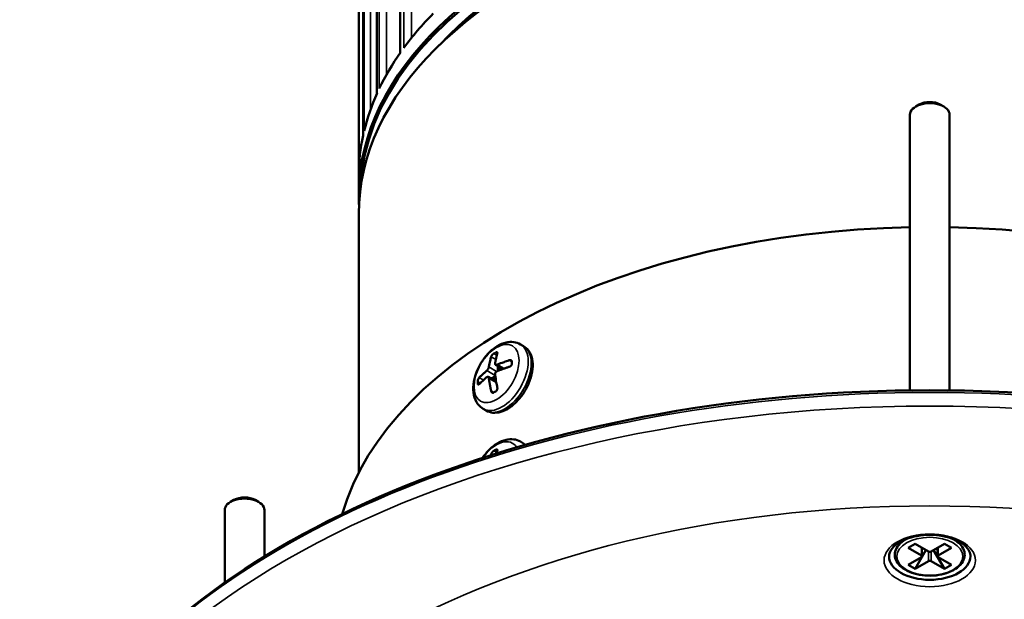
# Model space of a CAD drawing. Header units: millimetres. Extents: x 38 to 2514, y 38 to 1622.
# Tile 5 of 256: x 561 to 660, y 233 to 292. Entities that reach past the tile are written whole.
import ezdxf

# ---------------------------------------------------------------- set-up
doc = ezdxf.new("R2010")
doc.units = ezdxf.units.MM
doc.header["$LTSCALE"] = 7.692308
doc.layers.add('Visible (ISO)', color=7, linetype='Continuous', lineweight=50)
doc.layers.add('Visible Narrow (ISO)', color=7, linetype='Continuous', lineweight=35)

msp = doc.modelspace()

# ---------------------------------------------------------------- linework, layer by layer
at = {"layer": 'Visible (ISO)'}
for p, q in [((594.9495, 274.1934), (594.9495, 314.3849)), ((595.3821, 314.1351), (595.3821, 280.1768)), ((596.7793, 313.3285), (596.7793, 284.4203)), ((599.1187, 312.4744), (599.1187, 288.5229)), ((651.3888, 283.3303), (651.0353, 283.1261)), ((653.5102, 283.3303), (653.8637, 283.1261)), ((650.4495, 282.3096), (650.4495, 254.5271)), ((654.4495, 282.3096), (654.4495, 254.5271)), ((594.9495, 246.244), (594.9495, 272.3154)), ((611.5445, 258.9881), (611.2359, 259.1664)), ((609.4683, 256.6861), (608.722, 257.117)), ((608.7869, 255.4208), (607.9754, 255.8893)), ((607.7945, 252.4929), (607.4859, 252.6712)), ((611.5445, 249.1902), (611.2359, 249.3684)), ((582.3888, 243.4931), (582.0353, 243.289)), ((584.5102, 243.4931), (584.8637, 243.289)), ((581.4495, 242.4725), (581.4495, 235.1555)), ((585.4495, 242.4725), (585.4495, 237.7866)), ((650.1276, 239.5727), (650.0039, 239.5013)), ((650.2575, 238.6679), (650.9646, 239.0761)), ((652.3081, 238.3005), (650.9646, 239.0761)), ((653.9344, 239.0761), (652.5909, 238.3005)), ((654.6415, 238.6679), (653.9344, 239.0761)), ((654.7714, 239.5727), (654.8951, 239.5013)), ((651.601, 237.8922), (650.2575, 238.6679)), ((652.0606, 238.4434), (650.9646, 236.545)), ((651.6595, 237.8106), (651.6595, 238.6749)), ((653.9344, 236.545), (652.8384, 238.4434)), ((653.2394, 237.8106), (653.2394, 238.6749)), ((654.6415, 238.6679), (653.298, 237.8922)), ((651.601, 237.7289), (650.2575, 236.9533)), ((652.3081, 237.3207), (650.9646, 236.545)), ((653.9344, 236.545), (652.5909, 237.3207)), ((654.6415, 236.9533), (653.298, 237.7289)), ((650.9646, 236.545), (650.2575, 236.9533)), ((653.9344, 236.545), (654.6415, 236.9533))]:
    msp.add_line(p, q, dxfattribs=at)
for centre, major_axis, start_param, end_param in [((652.4495, 274.1934), (-57.5, 0), 3.1133046, 6.3114734), ((652.4495, 274.0709), (-57.35, 0), 3.1644834, 6.2602946), ((652.4495, 274.0709), (-56, 0), 3.6340465, 5.7907315), ((652.4495, 272.3154), (57.5, 0), 0, 3.1415927), ((652.4495, 276.1121), (-57.5, 0), 5.7670945, 5.8829782), ((652.4495, 276.1121), (-57.5, 0), 5.8979942, 6.0138779), ((652.4495, 276.1121), (-57.5, 0), 6.0288939, 6.1447776), ((652.4495, 282.7179), (-1.5, 0), 3.9269908, 5.4977871), ((652.4495, 282.3096), (2, 0), 0, 3.1415927), ((652.4495, 276.1121), (-57.5, 0), 6.1597936, 6.2756773), ((652.4495, 236.3487), (-60, 0), 4.7457285, 6.1173085), ((652.4495, 236.3487), (60, 0), 0.1658768, 1.5374568), ((614.4051, 254.966), (-8.1478, 0), 5.4806037, 5.5149706), ((616.1885, 253.9691), (-4.109, 7.117), 0.7732294, 0.7975669), ((612.7378, 251.9768), (-4.109, 7.117), 0.7732294, 0.7975669), ((652.4495, 201.5048), (-91.8592, 0), 3.5262374, 5.8985406), ((614.4051, 251.0469), (8.1478, 0), 2.3390111, 2.3733779), ((614.4051, 245.1681), (-8.1478, 0), 5.4806037, 5.5149706), ((583.4495, 242.4725), (2, 0), 0, 3.1415927), ((583.4495, 242.8807), (-1.5, 0), 3.9269908, 5.4977871), ((652.4495, 238.3821), (0.2, 0), 3.9269908, 5.4977871), ((652.4495, 237.8106), (4.1, 0), 3.1415927, 6.2831853), ((651.4595, 237.8106), (0.2, 0), 5.4977871, 7.0685835), ((652.4495, 237.239), (-0.2, 0), 3.9269908, 5.4977871), ((653.4394, 237.8106), (-0.2, 0), 5.4977871, 7.0685835)]:
    msp.add_ellipse(centre, major_axis=major_axis, ratio=0.5773503, start_param=start_param, end_param=end_param, dxfattribs=at)
for points, knots in [([(611.2359, 259.1664), (611.027, 259.287), (610.7937, 259.3633), (610.2988, 259.4288), (610.0374, 259.4102), (609.4769, 259.282), (609.181, 259.1539), (608.5852, 258.7943), (608.2886, 258.5512), (607.7451, 257.9887), (607.4985, 257.6691), (607.0763, 256.9871), (606.9, 256.6254), (606.6314, 255.8855), (606.5393, 255.5074), (606.4573, 254.7603), (606.4677, 254.3908), (606.6166, 253.7165), (606.747, 253.4065), (607.0958, 252.9541), (607.2779, 252.7913), (607.4859, 252.6712)], [0.7853982, 0.7853982, 0.7853982, 0.7853982, 1.019683, 1.019683, 1.2775626, 1.2775626, 1.593377, 1.593377, 1.9482018, 1.9482018, 2.3029411, 2.3029411, 2.6538982, 2.6538982, 3.0069841, 3.0069841, 3.3640306, 3.3640306, 3.693719, 3.693719, 3.9269908, 3.9269908, 3.9269908, 3.9269908]), ([(607.7945, 252.4929), (607.9981, 252.3754), (608.2275, 252.305), (608.7211, 252.2573), (608.9859, 252.288), (609.5488, 252.4494), (609.8466, 252.5951), (610.4324, 252.9878), (610.7194, 253.2399), (611.2447, 253.8166), (611.4833, 254.1405), (611.8921, 254.8282), (612.0626, 255.1916), (612.3204, 255.9277), (612.4074, 256.3004), (612.4842, 257.025), (612.4733, 257.3769), (612.3388, 258.0159), (612.2183, 258.3063), (611.9026, 258.7268), (611.7357, 258.8778), (611.5445, 258.9881)], [3.9269908, 3.9269908, 3.9269908, 3.9269908, 4.1840744, 4.1840744, 4.465826, 4.465826, 4.7927882, 4.7927882, 5.1356755, 5.1356755, 5.4758531, 5.4758531, 5.8139857, 5.8139857, 6.1537045, 6.1537045, 6.4966066, 6.4966066, 6.8270995, 6.8270995, 7.0685835, 7.0685835, 7.0685835, 7.0685835]), ([(608.2809, 257.8976), (608.2452, 257.7682), (608.2118, 257.6378), (608.1359, 257.3184), (608.0957, 257.1294), (608.0592, 256.9209), (608.0562, 256.9035), (608.0533, 256.886)], [-5.52238549, -5.52238549, -5.52238549, -5.52238549, -5.46848592, -5.46848592, -5.39104367, -5.39104367, -5.38397138, -5.38397138, -5.38397138, -5.38397138]), ([(608.5456, 258.2347), (608.5342, 258.2279), (608.5225, 258.2201), (608.5108, 258.2115), (608.5083, 258.2096), (608.5058, 258.2078), (608.5033, 258.2058), (608.489, 258.195), (608.4748, 258.1829), (608.4607, 258.1699), (608.4506, 258.1606), (608.4406, 258.1507), (608.4308, 258.1405), (608.4269, 258.1364), (608.4231, 258.1323), (608.4193, 258.1282), (608.4059, 258.1135), (608.393, 258.0982), (608.3809, 258.0826), (608.3694, 258.0678), (608.3585, 258.0528), (608.3485, 258.0376), (608.3374, 258.0208), (608.3273, 258.004), (608.3183, 257.9874), (608.3098, 257.9716), (608.3024, 257.9561), (608.2961, 257.9411), (608.2898, 257.926), (608.2847, 257.9115), (608.2809, 257.8976)], [0, 0, 0, 0, 0.1029638, 0.1029638, 0.1029638, 0.125, 0.125, 0.125, 0.25, 0.25, 0.25, 0.3394231, 0.3394231, 0.3394231, 0.375, 0.375, 0.375, 0.5, 0.5, 0.5, 0.6184514, 0.6184514, 0.6184514, 0.75, 0.75, 0.75, 0.875, 0.875, 0.875, 1, 1, 1, 1]), ([(608.9032, 258.2569), (608.9067, 258.2699), (608.9091, 258.2822), (608.9101, 258.2936), (608.9113, 258.3064), (608.9108, 258.3181), (608.9088, 258.3284), (608.9068, 258.3382), (608.9035, 258.3468), (608.8988, 258.354), (608.8944, 258.3607), (608.8888, 258.3663), (608.882, 258.3705), (608.8744, 258.3753), (608.8653, 258.3785), (608.855, 258.3799), (608.8478, 258.3808), (608.8401, 258.3809), (608.8318, 258.3801), (608.8288, 258.3798), (608.8258, 258.3795), (608.8227, 258.379), (608.811, 258.3771), (608.7984, 258.3736), (608.7852, 258.3686), (608.7742, 258.3644), (608.7627, 258.3592), (608.7509, 258.353), (608.7485, 258.3517), (608.7461, 258.3504), (608.7436, 258.349)], [0, 0, 0, 0, 0.1175637, 0.1175637, 0.1175637, 0.25, 0.25, 0.25, 0.375, 0.375, 0.375, 0.4921448, 0.4921448, 0.4921448, 0.625, 0.625, 0.625, 0.7171577, 0.7171577, 0.7171577, 0.75, 0.75, 0.75, 0.875, 0.875, 0.875, 0.9787011, 0.9787011, 0.9787011, 1, 1, 1, 1]), ([(608.0533, 256.886), (608.0519, 256.8775), (608.0501, 256.8688), (608.0479, 256.8598), (608.0457, 256.8508), (608.0432, 256.8416), (608.0403, 256.8322), (608.0373, 256.8227), (608.0341, 256.813), (608.0304, 256.8031), (608.0268, 256.7931), (608.0228, 256.7829), (608.0183, 256.7724), (608.0139, 256.7619), (608.009, 256.7511), (608.0037, 256.7401), (607.9985, 256.729), (607.9928, 256.7177), (607.9866, 256.7062), (607.9804, 256.6947), (607.9738, 256.6829), (607.9668, 256.6711), (607.9612, 256.6617), (607.9553, 256.6522), (607.9492, 256.6429), (607.9476, 256.6404), (607.946, 256.6379), (607.9443, 256.6354), (607.9378, 256.6255), (607.931, 256.6158), (607.924, 256.6063), (607.9227, 256.6045), (607.9214, 256.6027), (607.92, 256.6009), (607.9117, 256.5898), (607.9032, 256.5791), (607.8946, 256.569), (607.886, 256.559), (607.8774, 256.5495), (607.8688, 256.5409), (607.8602, 256.5322), (607.8517, 256.5244), (607.8433, 256.5173)], [0, 0, 0, 0, 0.0833333, 0.0833333, 0.0833333, 0.1666667, 0.1666667, 0.1666667, 0.25, 0.25, 0.25, 0.3333333, 0.3333333, 0.3333333, 0.4166667, 0.4166667, 0.4166667, 0.5, 0.5, 0.5, 0.5833333, 0.5833333, 0.5833333, 0.6492039, 0.6492039, 0.6492039, 0.6666667, 0.6666667, 0.6666667, 0.7365173, 0.7365173, 0.7365173, 0.75, 0.75, 0.75, 0.8333333, 0.8333333, 0.8333333, 0.9166667, 0.9166667, 0.9166667, 1, 1, 1, 1]), ([(608.8898, 257.1215), (608.878, 257.1168), (608.8662, 257.1129), (608.8431, 257.1066), (608.8318, 257.1042), (608.8097, 257.1012), (608.799, 257.1004), (608.7796, 257.1007), (608.7708, 257.1014), (608.7614, 257.103), (608.7603, 257.1032), (608.7525, 257.1048), (608.746, 257.1065), (608.7378, 257.1095), (608.7357, 257.1103), (608.7258, 257.1145), (608.7188, 257.1185), (608.7065, 257.1276), (608.7012, 257.1327), (608.6919, 257.1438), (608.6881, 257.1497), (608.6817, 257.1623), (608.6792, 257.169), (608.6754, 257.1828), (608.6741, 257.1899), (608.6727, 257.2048), (608.6725, 257.2125), (608.6732, 257.2284), (608.6741, 257.2367), (608.6755, 257.2452)], [0, 0, 0, 0, 0.0833333, 0.0833333, 0.1666667, 0.1666667, 0.25, 0.25, 0.3237811, 0.3237811, 0.3333333, 0.3333333, 0.3946266, 0.3946266, 0.4166667, 0.4166667, 0.5, 0.5, 0.5833333, 0.5833333, 0.6666667, 0.6666667, 0.75, 0.75, 0.8333333, 0.8333333, 0.9166667, 0.9166667, 1, 1, 1, 1]), ([(610.1115, 257.5593), (609.9307, 257.5002), (609.7529, 257.4399), (609.3495, 257.2977), (609.1266, 257.2153), (608.9044, 257.1273), (608.8971, 257.1244), (608.8898, 257.1215)], [-5.52711536, -5.52711536, -5.52711536, -5.52711536, -5.46845655, -5.46845655, -5.39138355, -5.39138355, -5.38876668, -5.38876668, -5.38876668, -5.38876668]), ([(610.3779, 257.4055), (610.378, 257.4185), (610.377, 257.4311), (610.3749, 257.4431), (610.3744, 257.4461), (610.3738, 257.449), (610.3731, 257.4519), (610.3698, 257.4665), (610.3647, 257.4801), (610.3581, 257.4926), (610.3534, 257.5013), (610.348, 257.5095), (610.3418, 257.517), (610.3391, 257.5203), (610.3363, 257.5234), (610.3333, 257.5265), (610.3235, 257.5364), (610.3124, 257.5449), (610.3001, 257.5519), (610.2884, 257.5585), (610.2756, 257.5637), (610.262, 257.5675), (610.2469, 257.5717), (610.2308, 257.5742), (610.2139, 257.5748), (610.1978, 257.5755), (610.1811, 257.5745), (610.164, 257.5719), (610.1468, 257.5693), (610.1292, 257.5651), (610.1115, 257.5593)], [0, 0, 0, 0, 0.1003273, 0.1003273, 0.1003273, 0.125, 0.125, 0.125, 0.25, 0.25, 0.25, 0.3369344, 0.3369344, 0.3369344, 0.375, 0.375, 0.375, 0.5, 0.5, 0.5, 0.6183795, 0.6183795, 0.6183795, 0.75, 0.75, 0.75, 0.875, 0.875, 0.875, 1, 1, 1, 1]), ([(610.1115, 256.9061), (610.1282, 256.9115), (610.1447, 256.9184), (610.161, 256.9265), (610.1792, 256.9356), (610.197, 256.9463), (610.2141, 256.9585), (610.2302, 256.9699), (610.2456, 256.9826), (610.26, 256.9963), (610.2736, 257.0091), (610.2863, 257.0228), (610.298, 257.0373), (610.3112, 257.0536), (610.3231, 257.0709), (610.3335, 257.0887), (610.3404, 257.1006), (610.3466, 257.1129), (610.3521, 257.1252), (610.3542, 257.1301), (610.3562, 257.135), (610.3581, 257.1399), (610.3648, 257.1572), (610.3698, 257.1745), (610.3731, 257.1916), (610.3758, 257.2055), (610.3774, 257.2193), (610.3778, 257.2327), (610.3779, 257.2359), (610.3779, 257.239), (610.3779, 257.2422)], [0, 0, 0, 0, 0.117512, 0.117512, 0.117512, 0.25, 0.25, 0.25, 0.375, 0.375, 0.375, 0.4920693, 0.4920693, 0.4920693, 0.625, 0.625, 0.625, 0.7143769, 0.7143769, 0.7143769, 0.75, 0.75, 0.75, 0.875, 0.875, 0.875, 0.9760991, 0.9760991, 0.9760991, 1, 1, 1, 1]), ([(607.0851, 255.812), (607.0757, 255.8023), (607.0662, 255.7914), (607.0569, 255.7793), (607.0464, 255.7656), (607.0362, 255.7506), (607.0262, 255.7343), (607.0169, 255.719), (607.0079, 255.7026), (606.9994, 255.6855), (606.9914, 255.6695), (606.9839, 255.6527), (606.9769, 255.6356), (606.969, 255.6161), (606.9618, 255.5962), (606.9555, 255.576), (606.9513, 255.5625), (606.9475, 255.5488), (606.9442, 255.5353), (606.9428, 255.53), (606.9416, 255.5246), (606.9404, 255.5193), (606.9362, 255.5005), (606.933, 255.4822), (606.9308, 255.4644), (606.929, 255.45), (606.9279, 255.436), (606.9274, 255.4226), (606.9273, 255.4195), (606.9273, 255.4163), (606.9272, 255.4132)], [0, 0, 0, 0, 0.117512, 0.117512, 0.117512, 0.25, 0.25, 0.25, 0.375, 0.375, 0.375, 0.4920693, 0.4920693, 0.4920693, 0.625, 0.625, 0.625, 0.7143769, 0.7143769, 0.7143769, 0.75, 0.75, 0.75, 0.875, 0.875, 0.875, 0.9760991, 0.9760991, 0.9760991, 1, 1, 1, 1]), ([(607.0851, 255.1588), (607.1873, 255.2631), (607.2918, 255.3658), (607.5382, 255.5987), (607.6808, 255.7274), (607.8332, 255.8557), (607.8382, 255.8599), (607.8433, 255.8641)], [-5.52711536, -5.52711536, -5.52711536, -5.52711536, -5.46845655, -5.46845655, -5.39138355, -5.39138355, -5.38876668, -5.38876668, -5.38876668, -5.38876668]), ([(607.8433, 255.8641), (607.8514, 255.871), (607.8597, 255.8769), (607.8762, 255.887), (607.8845, 255.8911), (607.9011, 255.8973), (607.9093, 255.8995), (607.9248, 255.9016), (607.9319, 255.9017), (607.9398, 255.901), (607.9407, 255.9009), (607.9474, 255.9), (607.9531, 255.8987), (607.9605, 255.8963), (607.9625, 255.8955), (607.9716, 255.8918), (607.9784, 255.8878), (607.9911, 255.8785), (607.997, 255.8731), (608.008, 255.861), (608.013, 255.8544), (608.0222, 255.8401), (608.0264, 255.8326), (608.0338, 255.8167), (608.0372, 255.8083), (608.0431, 255.7909), (608.0456, 255.7818), (608.05, 255.7629), (608.0518, 255.753), (608.0533, 255.7429)], [0, 0, 0, 0, 0.0833333, 0.0833333, 0.1666667, 0.1666667, 0.25, 0.25, 0.3237811, 0.3237811, 0.3333333, 0.3333333, 0.3946266, 0.3946266, 0.4166667, 0.4166667, 0.5, 0.5, 0.5833333, 0.5833333, 0.6666667, 0.6666667, 0.75, 0.75, 0.8333333, 0.8333333, 0.9166667, 0.9166667, 1, 1, 1, 1]), ([(608.6755, 256.1021), (608.6741, 256.1122), (608.6732, 256.1225), (608.6729, 256.1329), (608.6725, 256.1434), (608.6727, 256.154), (608.6734, 256.1647), (608.6741, 256.1754), (608.6753, 256.1863), (608.6771, 256.1973), (608.679, 256.2083), (608.6814, 256.2194), (608.6844, 256.2307), (608.6874, 256.2421), (608.6911, 256.2535), (608.6955, 256.2651), (608.6999, 256.2767), (608.705, 256.2883), (608.7109, 256.3), (608.7168, 256.3117), (608.7235, 256.3234), (608.731, 256.3349), (608.737, 256.3441), (608.7435, 256.3532), (608.7505, 256.3621), (608.7523, 256.3644), (608.7542, 256.3668), (608.7561, 256.3691), (608.7638, 256.3783), (608.772, 256.3873), (608.7806, 256.3958), (608.7822, 256.3974), (608.7839, 256.399), (608.7856, 256.4006), (608.796, 256.4106), (608.807, 256.4198), (608.8184, 256.4282), (608.8298, 256.4367), (608.8415, 256.4443), (608.8535, 256.451), (608.8655, 256.4577), (608.8776, 256.4635), (608.8898, 256.4683)], [0, 0, 0, 0, 0.0833333, 0.0833333, 0.0833333, 0.1666667, 0.1666667, 0.1666667, 0.25, 0.25, 0.25, 0.3333333, 0.3333333, 0.3333333, 0.4166667, 0.4166667, 0.4166667, 0.5, 0.5, 0.5, 0.5833333, 0.5833333, 0.5833333, 0.6492039, 0.6492039, 0.6492039, 0.6666667, 0.6666667, 0.6666667, 0.7365173, 0.7365173, 0.7365173, 0.75, 0.75, 0.75, 0.8333333, 0.8333333, 0.8333333, 0.9166667, 0.9166667, 0.9166667, 1, 1, 1, 1]), ([(608.9032, 254.8276), (608.8675, 254.9983), (608.834, 255.1674), (608.7581, 255.5743), (608.718, 255.8096), (608.6815, 256.0603), (608.6784, 256.0813), (608.6755, 256.1021)], [-5.52238549, -5.52238549, -5.52238549, -5.52238549, -5.46848592, -5.46848592, -5.39104367, -5.39104367, -5.38397138, -5.38397138, -5.38397138, -5.38397138]), ([(606.9272, 255.2499), (606.9274, 255.2367), (606.9282, 255.2242), (606.9296, 255.2126), (606.93, 255.2097), (606.9304, 255.2069), (606.9308, 255.2042), (606.9331, 255.1902), (606.9363, 255.1776), (606.9404, 255.1666), (606.9433, 255.1589), (606.9467, 255.1519), (606.9505, 255.1458), (606.9521, 255.1431), (606.9538, 255.1406), (606.9556, 255.1383), (606.9616, 255.1305), (606.9683, 255.1246), (606.9756, 255.1205), (606.9826, 255.1166), (606.9902, 255.1144), (606.9982, 255.1138), (607.0071, 255.1132), (607.0165, 255.1146), (607.0264, 255.118), (607.0357, 255.1213), (607.0454, 255.1263), (607.0552, 255.1331), (607.065, 255.14), (607.0751, 255.1485), (607.0851, 255.1588)], [0, 0, 0, 0, 0.1003273, 0.1003273, 0.1003273, 0.125, 0.125, 0.125, 0.25, 0.25, 0.25, 0.3369344, 0.3369344, 0.3369344, 0.375, 0.375, 0.375, 0.5, 0.5, 0.5, 0.6183795, 0.6183795, 0.6183795, 0.75, 0.75, 0.75, 0.875, 0.875, 0.875, 1, 1, 1, 1]), ([(608.7436, 254.4298), (608.7554, 254.4364), (608.767, 254.4443), (608.7781, 254.4532), (608.7805, 254.4552), (608.7829, 254.4571), (608.7852, 254.4591), (608.7985, 254.4706), (608.8111, 254.4836), (608.8228, 254.498), (608.8312, 254.5083), (608.8392, 254.5193), (608.8466, 254.5309), (608.8496, 254.5355), (608.8524, 254.5402), (608.8552, 254.5449), (608.8649, 254.5617), (608.8735, 254.5795), (608.8808, 254.5978), (608.8877, 254.6153), (608.8935, 254.6333), (608.8981, 254.6515), (608.9032, 254.6718), (608.9068, 254.6924), (608.9088, 254.713), (608.9107, 254.7326), (608.9112, 254.7521), (608.9103, 254.7713), (608.9093, 254.7905), (608.907, 254.8094), (608.9032, 254.8276)], [0, 0, 0, 0, 0.1029638, 0.1029638, 0.1029638, 0.125, 0.125, 0.125, 0.25, 0.25, 0.25, 0.3394231, 0.3394231, 0.3394231, 0.375, 0.375, 0.375, 0.5, 0.5, 0.5, 0.6184514, 0.6184514, 0.6184514, 0.75, 0.75, 0.75, 0.875, 0.875, 0.875, 1, 1, 1, 1]), ([(608.2809, 254.4684), (608.2845, 254.4512), (608.2892, 254.4349), (608.295, 254.4195), (608.3015, 254.4023), (608.3094, 254.3863), (608.3184, 254.3719), (608.3269, 254.3584), (608.3365, 254.3462), (608.3471, 254.3357), (608.3569, 254.3258), (608.3676, 254.3173), (608.3788, 254.3104), (608.3917, 254.3026), (608.4053, 254.2968), (608.4195, 254.2932), (608.4294, 254.2907), (608.4395, 254.2892), (608.4498, 254.2889), (608.4535, 254.2887), (608.4571, 254.2887), (608.4608, 254.2889), (608.4749, 254.2894), (608.4891, 254.2919), (608.5034, 254.2964), (608.5151, 254.3001), (608.5269, 254.3051), (608.5385, 254.3115), (608.5409, 254.3128), (608.5433, 254.3141), (608.5456, 254.3155)], [0, 0, 0, 0, 0.1175637, 0.1175637, 0.1175637, 0.25, 0.25, 0.25, 0.375, 0.375, 0.375, 0.4921448, 0.4921448, 0.4921448, 0.625, 0.625, 0.625, 0.7171577, 0.7171577, 0.7171577, 0.75, 0.75, 0.75, 0.875, 0.875, 0.875, 0.9787011, 0.9787011, 0.9787011, 1, 1, 1, 1]), ([(611.2359, 249.3684), (611.027, 249.489), (610.7937, 249.5654), (610.2988, 249.6309), (610.0374, 249.6122), (609.4769, 249.4841), (609.181, 249.3559), (608.5852, 248.9964), (608.2886, 248.7533), (607.799, 248.2465), (607.5973, 247.9964), (607.4165, 247.7294)], [0.7853982, 0.7853982, 0.7853982, 0.7853982, 1.019683, 1.019683, 1.2775626, 1.2775626, 1.593377, 1.593377, 1.9482018, 1.9482018, 2.232597, 2.232597, 2.232597, 2.232597]), ([(608.5456, 248.4368), (608.5342, 248.4299), (608.5225, 248.4221), (608.5108, 248.4135), (608.5083, 248.4117), (608.5058, 248.4098), (608.5033, 248.4079), (608.489, 248.397), (608.4748, 248.385), (608.4607, 248.3719), (608.4506, 248.3626), (608.4406, 248.3528), (608.4308, 248.3425), (608.4269, 248.3385), (608.4231, 248.3344), (608.4193, 248.3302), (608.4059, 248.3155), (608.393, 248.3003), (608.3809, 248.2847), (608.3694, 248.2699), (608.3585, 248.2548), (608.3485, 248.2397), (608.3374, 248.2229), (608.3273, 248.206), (608.3183, 248.1894), (608.3098, 248.1737), (608.3024, 248.1582), (608.2961, 248.1431), (608.2898, 248.1281), (608.2847, 248.1135), (608.2809, 248.0997)], [0, 0, 0, 0, 0.1029638, 0.1029638, 0.1029638, 0.125, 0.125, 0.125, 0.25, 0.25, 0.25, 0.3394231, 0.3394231, 0.3394231, 0.375, 0.375, 0.375, 0.5, 0.5, 0.5, 0.6184514, 0.6184514, 0.6184514, 0.75, 0.75, 0.75, 0.875, 0.875, 0.875, 1, 1, 1, 1]), ([(608.9032, 248.4589), (608.9067, 248.472), (608.9091, 248.4842), (608.9101, 248.4956), (608.9113, 248.5085), (608.9108, 248.5201), (608.9088, 248.5305), (608.9068, 248.5402), (608.9035, 248.5488), (608.8988, 248.556), (608.8944, 248.5628), (608.8888, 248.5683), (608.882, 248.5726), (608.8744, 248.5774), (608.8653, 248.5805), (608.855, 248.5819), (608.8478, 248.5828), (608.8401, 248.5829), (608.8318, 248.5822), (608.8288, 248.5819), (608.8258, 248.5815), (608.8227, 248.581), (608.811, 248.5791), (608.7984, 248.5757), (608.7852, 248.5706), (608.7742, 248.5665), (608.7627, 248.5613), (608.7509, 248.555), (608.7485, 248.5538), (608.7461, 248.5524), (608.7436, 248.5511)], [0, 0, 0, 0, 0.1175637, 0.1175637, 0.1175637, 0.25, 0.25, 0.25, 0.375, 0.375, 0.375, 0.4921448, 0.4921448, 0.4921448, 0.625, 0.625, 0.625, 0.7171577, 0.7171577, 0.7171577, 0.75, 0.75, 0.75, 0.875, 0.875, 0.875, 0.9787011, 0.9787011, 0.9787011, 1, 1, 1, 1]), ([(608.8298, 248.179), (608.8375, 248.2096), (608.8533, 248.2721), (608.8778, 248.3657), (608.8946, 248.428), (608.9032, 248.4589)], [0.70434195, 0.70434195, 0.70434195, 0.70434195, 0.8, 0.9, 1, 1, 1, 1]), ([(648.3495, 237.8106), (648.3495, 238.0668), (648.442, 238.3322), (648.8176, 238.8057), (649.0434, 239.0052), (649.6017, 239.3558), (649.9281, 239.5085), (650.6591, 239.7546), (651.0643, 239.8475), (651.9127, 239.9599), (652.3562, 239.9787), (653.2318, 239.9382), (653.6639, 239.8788), (654.4676, 239.6902), (654.8393, 239.5615), (655.4821, 239.2552), (655.7539, 239.0782), (656.1789, 238.704), (656.3307, 238.5077), (656.5106, 238.1441), (656.5495, 237.9766), (656.5495, 237.8106)], [2.3561945, 2.3561945, 2.3561945, 2.3561945, 2.7856684, 2.7856684, 3.0996409, 3.0996409, 3.3990602, 3.3990602, 3.7014334, 3.7014334, 4.0068863, 4.0068863, 4.3129803, 4.3129803, 4.617052, 4.617052, 4.9173758, 4.9173758, 5.2194863, 5.2194863, 5.4977871, 5.4977871, 5.4977871, 5.4977871]), ([(650.0039, 239.5013), (649.7297, 239.343), (649.4967, 239.1562), (649.1456, 238.7426), (649.0244, 238.5163), (648.9169, 238.0621), (648.9211, 237.8368), (649.04, 237.4039), (649.1541, 237.197), (649.4838, 236.8048), (649.7071, 236.6223), (650.2404, 236.3058), (650.553, 236.1735), (651.2302, 235.9751), (651.5946, 235.9089), (652.3384, 235.848), (652.7176, 235.8529), (653.455, 235.9333), (653.8129, 236.0086), (654.4736, 236.224), (654.7761, 236.3643), (655.2941, 236.6999), (655.5097, 236.8954), (655.8203, 237.3212), (655.9193, 237.5506), (655.9845, 238.0045), (655.9601, 238.2265), (655.8046, 238.6532), (655.6715, 238.8571), (655.3302, 239.2126), (655.1274, 239.3672), (654.8951, 239.5013)], [0, 0, 0, 0, 0.329597, 0.329597, 0.649587, 0.649587, 0.9426678, 0.9426678, 1.2372717, 1.2372717, 1.5570047, 1.5570047, 1.8865374, 1.8865374, 2.2152628, 2.2152628, 2.5427006, 2.5427006, 2.8702425, 2.8702425, 3.1992011, 3.1992011, 3.5284079, 3.5284079, 3.8442796, 3.8442796, 4.1343872, 4.1343872, 4.4330871, 4.4330871, 4.712389, 4.712389, 4.712389, 4.712389])]:
    msp.add_open_spline(points, degree=3, knots=knots, dxfattribs=at)
for points in [[(608.6755, 257.2452), (608.6824, 257.2863), (608.6965, 257.3656), (608.7177, 257.4763), (608.739, 257.5812), (608.7606, 257.6818), (608.7826, 257.7798), (608.8052, 257.8765), (608.8287, 257.9728), (608.8529, 258.0687), (608.8778, 258.1637), (608.8946, 258.226), (608.9032, 258.2569)], [(608.8898, 256.4683), (608.9296, 256.4842), (609.0099, 256.5157), (609.1321, 256.5625), (609.2549, 256.6085), (609.3774, 256.6534), (609.4986, 256.697), (609.6198, 256.7399), (609.7422, 256.7824), (609.8653, 256.8244), (609.9886, 256.8657), (610.0706, 256.8927), (610.1115, 256.9061)], [(607.8433, 256.5173), (607.8158, 256.4943), (607.7613, 256.448), (607.6802, 256.3774), (607.6006, 256.3065), (607.5228, 256.2358), (607.4472, 256.1658), (607.373, 256.0958), (607.2993, 256.0252), (607.2266, 255.9541), (607.155, 255.8829), (607.1082, 255.8356), (607.0851, 255.812)], [(608.0533, 255.7429), (608.0602, 255.6939), (608.0742, 255.5983), (608.0954, 255.4632), (608.1168, 255.3336), (608.1384, 255.2081), (608.1604, 255.0846), (608.183, 254.9619), (608.2064, 254.8384), (608.2306, 254.7146), (608.2555, 254.5909), (608.2724, 254.5091), (608.2809, 254.4684)], [(611.749, 249.0498), (611.6846, 249.1018), (611.6162, 249.1488), (611.5445, 249.1902)], [(608.2809, 248.0997), (608.2716, 248.0658), (608.2624, 248.0319), (608.2533, 247.9979)]]:
    msp.add_open_spline(points, degree=3, dxfattribs=at)
at = {"layer": 'Visible Narrow (ISO)'}
for p, q in [((594.9513, 314.3839), (594.9511, 276.3614)), ((595.3868, 314.1324), (595.3867, 280.1981)), ((595.4995, 314.0673), (595.4994, 280.6923)), ((596.1439, 313.6953), (596.1439, 282.8435)), ((596.7987, 313.3172), (596.7986, 284.4633)), ((597.0222, 313.1919), (597.0221, 284.9448)), ((597.7283, 312.8643), (597.7283, 286.3076)), ((599.1628, 312.4668), (599.1627, 288.5857)), ((599.4932, 312.4183), (599.4931, 289.0462)), ((600.2491, 312.36), (600.2491, 290.0329)), ((608.2809, 257.8976), (608.749, 257.6274)), ((608.5456, 258.2347), (608.8505, 258.0587)), ((608.7436, 258.349), (608.9032, 258.2569)), ((608.8309, 256.437), (608.0533, 256.886)), ((609.5771, 256.7247), (608.8898, 257.1215)), ((608.9341, 256.4859), (608.9341, 256.9945)), ((609.0756, 256.5408), (609.0756, 256.9128)), ((610.1115, 257.5593), (610.3779, 257.4055)), ((607.0851, 255.812), (607.5073, 255.5682)), ((608.6857, 256.0309), (607.8433, 256.5173)), ((608.2442, 255.7341), (608.6915, 255.9923)), ((608.3856, 255.6525), (608.7146, 255.8424)), ((606.9272, 255.4132), (607.1881, 255.2626)), ((606.9272, 255.2499), (607.0851, 255.1588)), ((608.808, 255.3072), (608.0533, 255.7429)), ((608.2809, 254.4684), (608.5456, 254.3155)), ((608.2809, 248.0997), (608.3851, 248.0395)), ((608.5456, 248.4368), (608.8505, 248.2607)), ((608.7436, 248.5511), (608.9032, 248.4589)), ((651.601, 237.8922), (651.601, 238.7087)), ((652.3081, 238.3005), (652.3081, 237.3207)), ((652.5909, 238.3005), (652.5909, 237.3207)), ((653.298, 237.8922), (653.298, 238.7087))]:
    msp.add_line(p, q, dxfattribs=at)
for centre, major_axis in [((608.8255, 256.2278), (-1.6042, -2.7786)), ((652.4495, 200.0398), (-91.6402, 0)), ((652.4495, 197.5652), (78.5, 0)), ((652.4495, 237.4023), (-4.6, 0)), ((652.4495, 237.8106), (-3.3172, 0))]:
    msp.add_ellipse(centre, major_axis=major_axis, ratio=0.5773503, dxfattribs=at)
for centre, major_axis, start_param, end_param in [((609.3609, 255.9188), (1.875, 3.2476), 3.1415927, 6.2831853), ((609.6695, 255.7405), (1.875, 3.2476), 3.1415927, 6.2831853), ((652.4495, 201.1566), (-92.0855, 0), 3.5262374, 5.8985406), ((608.8255, 246.4299), (1.6042, 2.7786), 5.9702641, 7.709548), ((609.3609, 246.1208), (1.875, 3.2476), 6.0419011, 6.2831853), ((609.6695, 245.9426), (1.875, 3.2476), 6.1706883, 6.2831853), ((652.4495, 238.0893), (-3.4586, 0), 5.439379, 5.4977871), ((652.4495, 238.0893), (-3.4586, 0), 3.9269908, 3.985399)]:
    msp.add_ellipse(centre, major_axis=major_axis, ratio=0.5773503, start_param=start_param, end_param=end_param, dxfattribs=at)

doc.saveas('drawing.dxf')
